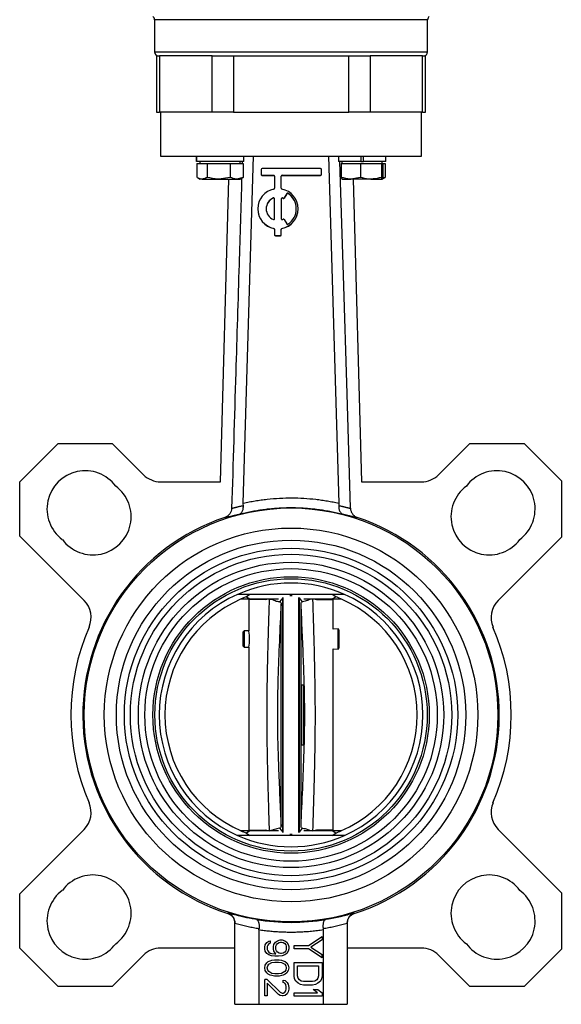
# Model space of a CAD drawing. Header units: millimetres. Extents: x 412 to 1169, y 39 to 918.
# Tile 25 of 32: x 1028 to 1163, y 280 to 525. Entities that reach past the tile are written whole.
import ezdxf

# ---------------------------------------------------------------- set-up
doc = ezdxf.new("R2010")
doc.units = ezdxf.units.MM

msp = doc.modelspace()

# ---------------------------------------------------------------- linework, layer by layer
at = {"color": 7, "linetype": 'Continuous', "lineweight": 25}
for p, q in [((1062.03, 525.39), (1062.03, 517.39)), ((1130.03, 517.39), (1130.03, 525.39)), ((1062.53, 516.39), (1062.53, 502.39)), ((1062.53, 516.39), (1063.28, 516.39)), ((1063.28, 516.39), (1063.28, 502.39)), ((1076.36, 516.39), (1063.28, 516.39)), ((1076.36, 502.39), (1076.36, 516.39)), ((1076.36, 516.39), (1081.68, 516.39)), ((1081.68, 516.39), (1081.68, 502.39)), ((1081.68, 516.39), (1110.38, 516.39)), ((1110.38, 502.39), (1110.38, 516.39)), ((1110.38, 516.39), (1115.7, 516.39)), ((1115.7, 516.39), (1115.7, 502.39)), ((1128.78, 516.39), (1115.7, 516.39)), ((1128.78, 502.39), (1128.78, 516.39)), ((1128.78, 516.39), (1129.53, 516.39)), ((1129.53, 502.39), (1129.53, 516.39)), ((1062.53, 502.39), (1063.28, 502.39)), ((1076.36, 502.39), (1063.28, 502.39)), ((1063.53, 502.39), (1063.53, 491.39)), ((1081.68, 502.39), (1076.36, 502.39)), ((1081.68, 502.39), (1110.38, 502.39)), ((1115.7, 502.39), (1110.38, 502.39)), ((1128.78, 502.39), (1115.7, 502.39)), ((1128.53, 491.39), (1128.53, 502.39)), ((1128.78, 502.39), (1129.53, 502.39)), ((1063.53, 491.39), (1128.53, 491.39)), ((1072.45, 491.39), (1072.45, 490.09)), ((1072.46, 490.09), (1072.45, 490.09)), ((1072.46, 490.09), (1072.46, 491.39)), ((1084.25, 490.09), (1072.46, 490.09)), ((1073.35, 490.09), (1073.35, 489.59)), ((1083.35, 489.59), (1083.35, 490.09)), ((1083.86, 490.09), (1083.85, 489.59)), ((1084.14, 405.08), (1086.7, 491.39)), ((1084.25, 490.09), (1084.25, 491.39)), ((1105.35, 491.39), (1107.92, 405.08)), ((1107.81, 491.39), (1107.81, 490.09)), ((1113.38, 490.09), (1107.81, 490.09)), ((1108.71, 490.09), (1108.71, 489.59)), ((1113.38, 491.39), (1113.38, 490.09)), ((1113.38, 490.09), (1114.03, 490.09)), ((1114.03, 490.09), (1114.03, 491.39)), ((1119.61, 490.09), (1114.03, 490.09)), ((1118.71, 489.59), (1118.71, 490.09)), ((1119.61, 490.09), (1119.61, 491.39)), ((1072.59, 489.59), (1072.59, 486.16)), ((1072.59, 489.59), (1073.87, 489.59)), ((1073.87, 489.59), (1075.15, 489.59)), ((1075.15, 489.59), (1075.15, 486.16)), ((1075.15, 489.59), (1078.03, 489.59)), ((1078.03, 489.59), (1080.91, 489.59)), ((1080.91, 489.59), (1080.91, 486.16)), ((1080.91, 489.59), (1082.51, 489.59)), ((1082.51, 489.59), (1084.11, 489.59)), ((1084.11, 489.59), (1084.11, 486.16)), ((1088.59, 488.12), (1088.59, 486.87)), ((1103.38, 488.33), (1088.8, 488.33)), ((1103.59, 486.87), (1103.59, 488.12)), ((1108.53, 489.59), (1108.53, 486.16)), ((1108.53, 489.59), (1110.93, 489.59)), ((1110.93, 489.59), (1113.34, 489.59)), ((1113.34, 489.59), (1113.34, 486.16)), ((1113.34, 489.59), (1115.92, 489.59)), ((1115.92, 489.59), (1118.51, 489.59)), ((1118.51, 489.59), (1118.51, 486.16)), ((1118.51, 489.59), (1118.7, 489.59)), ((1118.7, 489.59), (1118.88, 489.59)), ((1118.88, 489.59), (1118.88, 486.16)), ((1118.88, 489.59), (1119.47, 489.59)), ((1119.47, 489.59), (1119.47, 486.16)), ((1072.77, 486.05), (1073.35, 485.71)), ((1073.87, 485.71), (1073.35, 485.71)), ((1073.87, 485.71), (1078.03, 485.71)), ((1080.91, 486.16), (1078.03, 485.71)), ((1078.03, 485.71), (1082.51, 485.71)), ((1078.48, 410.4), (1080.57, 485.71)), ((1084.11, 486.16), (1082.51, 485.71)), ((1082.51, 485.71), (1083.35, 485.71)), ((1083.35, 485.71), (1083.93, 486.05)), ((1083.91, 486.04), (1084.11, 486.16)), ((1088.59, 486.87), (1088.59, 486.84)), ((1088.8, 486.66), (1091.71, 486.66)), ((1088.8, 486.66), (1088.8, 486.64)), ((1088.8, 486.64), (1091.71, 486.64)), ((1091.71, 486.66), (1091.71, 486.64)), ((1091.92, 486.46), (1091.92, 483.44)), ((1093.59, 483.44), (1093.59, 486.46)), ((1093.8, 486.66), (1103.38, 486.66)), ((1093.8, 486.66), (1093.8, 486.64)), ((1093.8, 486.64), (1103.38, 486.64)), ((1103.38, 486.66), (1103.38, 486.64)), ((1103.59, 486.87), (1103.59, 486.84)), ((1108.53, 486.16), (1108.72, 485.71)), ((1108.72, 485.71), (1110.93, 485.71)), ((1113.34, 486.16), (1110.93, 485.71)), ((1115.92, 485.71), (1110.93, 485.71)), ((1111.49, 485.71), (1113.58, 410.4)), ((1115.92, 485.71), (1118.7, 485.71)), ((1118.88, 486.16), (1118.7, 485.71)), ((1118.71, 485.71), (1119.28, 486.05)), ((1119.47, 486.16), (1118.8, 485.97)), ((1119.27, 486.07), (1119.47, 486.16)), ((1091.63, 481.03), (1091.63, 481)), ((1091.92, 475.84), (1091.92, 480.83)), ((1093.59, 480.83), (1093.59, 475.84)), ((1093.88, 481.03), (1093.88, 481)), ((1094.04, 480.95), (1094.04, 480.92)), ((1094.94, 482.12), (1094.31, 481.03)), ((1094.94, 482.09), (1094.31, 481)), ((1094.31, 481.03), (1094.31, 481)), ((1094.94, 482.12), (1094.94, 482.09)), ((1095.23, 482.19), (1095.23, 482.16)), ((1087.76, 478.34), (1087.76, 478.31)), ((1097.76, 478.31), (1097.76, 478.34)), ((1094.31, 475.64), (1094.94, 474.55)), ((1091.76, 473.44), (1091.76, 473.41)), ((1091.92, 473.23), (1091.92, 471.88)), ((1093.59, 471.88), (1093.59, 473.23)), ((1093.76, 473.44), (1093.76, 473.41)), ((1091.92, 471.88), (1091.92, 471.85)), ((1092.13, 471.67), (1093.38, 471.67)), ((1092.13, 471.67), (1092.13, 471.64)), ((1092.13, 471.64), (1093.38, 471.64)), ((1093.38, 471.67), (1093.38, 471.64)), ((1093.59, 471.88), (1093.59, 471.85)), ((1028.47, 410.4), (1038.01, 419.95)), ((1038.01, 419.95), (1051.51, 419.95)), ((1051.51, 419.95), (1059.3, 412.16)), ((1132.75, 412.16), (1140.54, 419.95)), ((1140.54, 419.95), (1154.04, 419.95)), ((1154.04, 419.95), (1163.32, 410.67)), ((1028.47, 396.9), (1028.47, 410.4)), ((1063.54, 410.4), (1078.48, 410.4)), ((1113.58, 410.4), (1128.51, 410.4)), ((1163.32, 410.67), (1163.32, 396.63)), ((1044.49, 380.88), (1028.47, 396.9)), ((1163.32, 396.63), (1147.57, 380.88)), ((1109.35, 382.39), (1082.71, 382.39)), ((1085.77, 382.39), (1084.9, 381.79)), ((1107.15, 381.79), (1106.29, 382.39)), ((1083.55, 381.24), (1085.78, 381.24)), ((1084.9, 381.79), (1085.78, 381.24)), ((1085.54, 381.24), (1085.53, 381.09)), ((1085.53, 381.09), (1085.53, 373.31)), ((1085.78, 381.24), (1092.89, 381.24)), ((1090.66, 381.19), (1089.73, 381.09)), ((1093.96, 381.54), (1093.17, 380.57)), ((1093.55, 324.72), (1093.55, 380.05)), ((1093.92, 381.64), (1093.96, 381.54)), ((1094.07, 323.12), (1094.07, 381.65)), ((1097.99, 323.12), (1097.99, 381.65)), ((1098.1, 381.54), (1098.14, 381.64)), ((1098.89, 380.57), (1098.1, 381.54)), ((1098.51, 324.72), (1098.51, 380.05)), ((1099.17, 381.24), (1106.27, 381.24)), ((1102.33, 381.09), (1101.39, 381.19)), ((1106.27, 381.24), (1107.15, 381.79)), ((1106.27, 381.24), (1108.51, 381.24)), ((1106.53, 381.09), (1106.52, 381.24)), ((1106.53, 373.75), (1106.53, 381.09)), ((1084.33, 373.28), (1084.03, 372.97)), ((1084.03, 372.97), (1084.03, 369.57)), ((1085.53, 373.31), (1084.33, 373.28)), ((1084.33, 373.28), (1084.33, 371.27)), ((1107.73, 373.78), (1106.53, 373.75)), ((1108.03, 373.48), (1107.73, 373.78)), ((1107.73, 371.27), (1107.73, 373.78)), ((1108.03, 371.27), (1108.03, 373.48)), ((1084.33, 371.27), (1084.33, 369.27)), ((1107.73, 368.77), (1107.73, 371.27)), ((1108.03, 369.07), (1108.03, 371.27)), ((1084.03, 369.57), (1084.33, 369.27)), ((1084.33, 369.27), (1085.53, 369.24)), ((1085.53, 369.24), (1085.53, 323.69)), ((1106.53, 368.8), (1107.73, 368.77)), ((1106.53, 323.69), (1106.53, 368.8)), ((1107.73, 368.77), (1108.03, 369.07)), ((1098.61, 359.89), (1099.01, 359.89)), ((1098.61, 344.89), (1098.61, 359.89)), ((1099.01, 359.89), (1099.01, 344.89)), ((1099.01, 344.89), (1098.61, 344.89)), ((1028.47, 307.87), (1044.49, 323.89)), ((1085.78, 323.54), (1083.55, 323.54)), ((1085.78, 323.54), (1084.9, 322.99)), ((1085.53, 323.69), (1085.54, 323.54)), ((1092.89, 323.54), (1085.78, 323.54)), ((1089.73, 323.69), (1090.66, 323.58)), ((1093.17, 324.2), (1093.96, 323.23)), ((1098.1, 323.23), (1098.89, 324.2)), ((1106.27, 323.54), (1099.17, 323.54)), ((1101.39, 323.58), (1102.33, 323.69)), ((1107.15, 322.99), (1106.27, 323.54)), ((1108.51, 323.54), (1106.27, 323.54)), ((1106.52, 323.54), (1106.53, 323.69)), ((1147.57, 323.89), (1163.32, 308.14)), ((1109.34, 322.39), (1082.71, 322.39)), ((1084.9, 322.99), (1085.77, 322.39)), ((1093.96, 323.23), (1093.92, 323.12)), ((1098.14, 323.13), (1098.1, 323.23)), ((1106.29, 322.39), (1107.15, 322.99)), ((1028.47, 294.37), (1028.47, 307.87)), ((1163.32, 308.14), (1163.32, 294.1)), ((1080.29, 303), (1080.29, 303.1)), ((1111.77, 303.1), (1111.77, 303)), ((1082.03, 280.39), (1082.03, 300.51)), ((1110.03, 300.51), (1110.03, 280.39)), ((1088.03, 298.88), (1088.03, 280.39)), ((1100.34, 294.99), (1103.77, 297.23)), ((1103.77, 297.23), (1103.77, 296.39)), ((1104.03, 298.88), (1104.03, 280.39)), ((1038.01, 284.82), (1028.47, 294.37)), ((1082.03, 294.37), (1063.54, 294.37)), ((1089.47, 294.62), (1089.6, 295.18)), ((1089.47, 294.17), (1089.47, 294.62)), ((1089.6, 293.6), (1089.47, 294.17)), ((1089.6, 295.18), (1089.98, 295.74)), ((1089.98, 295.74), (1090.49, 296.08)), ((1090.23, 295.07), (1090.11, 294.73)), ((1090.11, 294.73), (1090.11, 294.05)), ((1090.11, 294.05), (1090.23, 293.72)), ((1090.49, 295.4), (1090.23, 295.07)), ((1090.49, 296.08), (1090.87, 296.19)), ((1090.87, 295.63), (1090.49, 295.4)), ((1090.87, 296.19), (1090.87, 295.63)), ((1091.64, 294.73), (1091.77, 295.29)), ((1091.64, 294.17), (1091.64, 294.73)), ((1091.77, 293.6), (1091.64, 294.17)), ((1091.77, 295.29), (1092.15, 295.85)), ((1092.15, 295.85), (1092.66, 296.19)), ((1092.28, 294.84), (1092.4, 295.18)), ((1092.28, 294.05), (1092.28, 294.84)), ((1092.4, 293.72), (1092.28, 294.05)), ((1092.4, 295.18), (1092.66, 295.52)), ((1092.66, 296.19), (1093.3, 296.42)), ((1092.66, 295.52), (1093.04, 295.74)), ((1093.04, 295.74), (1093.43, 295.85)), ((1093.3, 296.42), (1093.81, 296.42)), ((1093.43, 295.85), (1093.68, 295.85)), ((1093.68, 295.85), (1094.06, 295.74)), ((1093.81, 296.42), (1094.45, 296.19)), ((1094.06, 295.74), (1094.45, 295.52)), ((1094.45, 296.19), (1094.96, 295.85)), ((1094.45, 295.52), (1094.7, 295.18)), ((1094.7, 295.18), (1094.83, 294.84)), ((1094.83, 294.05), (1094.7, 293.72)), ((1094.83, 294.84), (1094.83, 294.05)), ((1094.96, 295.85), (1095.34, 295.29)), ((1095.34, 295.29), (1095.47, 294.73)), ((1095.47, 294.17), (1095.34, 293.6)), ((1095.47, 294.73), (1095.47, 294.17)), ((1096.77, 294.15), (1096.77, 294.99)), ((1096.77, 294.99), (1100.34, 294.99)), ((1100.34, 294.15), (1096.77, 294.15)), ((1103.77, 291.91), (1100.34, 294.15)), ((1103.77, 296.39), (1100.94, 294.57)), ((1100.94, 294.57), (1103.77, 292.75)), ((1128.51, 294.37), (1110.03, 294.37)), ((1163.32, 294.1), (1154.04, 284.82)), ((1059.3, 292.61), (1051.51, 284.82)), ((1089.98, 293.04), (1089.6, 293.6)), ((1090.49, 292.7), (1089.98, 293.04)), ((1090.23, 293.72), (1090.49, 293.38)), ((1090.49, 293.38), (1090.87, 293.15)), ((1091.13, 292.48), (1090.49, 292.7)), ((1090.87, 293.15), (1091.26, 293.04)), ((1092.02, 292.37), (1091.13, 292.48)), ((1091.26, 293.04), (1092.02, 292.93)), ((1092.28, 292.93), (1091.77, 293.6)), ((1092.02, 292.93), (1092.28, 292.93)), ((1092.91, 292.37), (1092.02, 292.37)), ((1092.66, 293.38), (1092.4, 293.72)), ((1093.04, 293.15), (1092.66, 293.38)), ((1093.81, 292.48), (1092.91, 292.37)), ((1093.43, 293.04), (1093.04, 293.15)), ((1093.68, 293.04), (1093.43, 293.04)), ((1094.06, 293.15), (1093.68, 293.04)), ((1094.45, 292.7), (1093.81, 292.48)), ((1094.45, 293.38), (1094.06, 293.15)), ((1094.7, 293.72), (1094.45, 293.38)), ((1094.96, 293.04), (1094.45, 292.7)), ((1095.34, 293.6), (1094.96, 293.04)), ((1103.77, 291.91), (1103.77, 292.75)), ((1140.54, 284.82), (1132.75, 292.61)), ((1089.47, 289.44), (1089.6, 290.12)), ((1089.6, 288.77), (1089.47, 289.44)), ((1089.6, 290.12), (1089.98, 290.68)), ((1089.98, 290.68), (1090.36, 291.02)), ((1090.11, 289.44), (1090.23, 290)), ((1090.23, 288.88), (1090.11, 289.44)), ((1090.23, 290), (1090.49, 290.34)), ((1090.36, 291.02), (1090.87, 291.24)), ((1090.49, 290.34), (1091.26, 290.79)), ((1090.87, 291.24), (1091.26, 291.35)), ((1091.26, 291.35), (1091.89, 291.47)), ((1091.26, 290.79), (1092.02, 290.9)), ((1091.89, 291.47), (1093.04, 291.47)), ((1092.02, 290.9), (1092.91, 290.9)), ((1092.91, 290.9), (1093.68, 290.79)), ((1093.04, 291.47), (1093.68, 291.35)), ((1093.68, 291.35), (1094.06, 291.24)), ((1093.68, 290.79), (1094.45, 290.34)), ((1094.06, 291.24), (1094.57, 291.02)), ((1094.45, 290.34), (1094.7, 290)), ((1094.57, 291.02), (1094.96, 290.68)), ((1094.7, 290), (1094.83, 289.44)), ((1094.83, 289.44), (1094.7, 288.88)), ((1094.96, 290.68), (1095.34, 290.12)), ((1095.34, 290.12), (1095.47, 289.44)), ((1095.47, 289.44), (1095.34, 288.77)), ((1096.77, 287.43), (1096.77, 290.79)), ((1096.77, 290.79), (1103.77, 290.79)), ((1097.66, 287.43), (1097.66, 289.95)), ((1097.66, 289.95), (1102.87, 289.95)), ((1102.87, 289.95), (1102.87, 287.43)), ((1103.77, 290.79), (1103.77, 287.43)), ((1089.98, 288.2), (1089.6, 288.77)), ((1090.36, 287.87), (1089.98, 288.2)), ((1090.49, 288.54), (1090.23, 288.88)), ((1090.87, 287.64), (1090.36, 287.87)), ((1091.26, 288.09), (1090.49, 288.54)), ((1091.26, 287.53), (1090.87, 287.64)), ((1092.02, 287.98), (1091.26, 288.09)), ((1091.89, 287.42), (1091.26, 287.53)), ((1093.04, 287.42), (1091.89, 287.42)), ((1092.91, 287.98), (1092.02, 287.98)), ((1093.68, 288.09), (1092.91, 287.98)), ((1093.68, 287.53), (1093.04, 287.42)), ((1094.45, 288.54), (1093.68, 288.09)), ((1094.06, 287.64), (1093.68, 287.53)), ((1094.57, 287.87), (1094.06, 287.64)), ((1094.7, 288.88), (1094.45, 288.54)), ((1094.96, 288.2), (1094.57, 287.87)), ((1095.34, 288.77), (1094.96, 288.2)), ((1096.92, 286.73), (1096.77, 287.43)), ((1097.21, 286.17), (1096.92, 286.73)), ((1097.81, 286.87), (1097.66, 287.43)), ((1098.11, 286.45), (1097.81, 286.87)), ((1102.73, 286.87), (1102.43, 286.45)), ((1102.87, 287.43), (1102.73, 286.87)), ((1103.62, 286.73), (1103.32, 286.17)), ((1103.77, 287.43), (1103.62, 286.73)), ((1051.51, 284.82), (1038.01, 284.82)), ((1089.47, 282.47), (1089.47, 286.52)), ((1090.11, 286.52), (1089.47, 286.52)), ((1090.11, 286.52), (1093.3, 283.37)), ((1092.91, 282.8), (1090.11, 285.62)), ((1090.11, 285.62), (1090.11, 282.47)), ((1094.06, 285.84), (1094.06, 286.4)), ((1094.06, 286.4), (1094.57, 286.29)), ((1094.45, 285.62), (1094.06, 285.84)), ((1094.7, 285.28), (1094.45, 285.62)), ((1094.57, 286.29), (1095.09, 285.84)), ((1094.83, 284.72), (1094.7, 285.28)), ((1094.7, 283.7), (1094.83, 284.27)), ((1094.83, 284.27), (1094.83, 284.72)), ((1095.09, 285.84), (1095.34, 285.39)), ((1095.34, 285.39), (1095.47, 284.6)), ((1095.47, 284.6), (1095.47, 284.15)), ((1097.81, 285.61), (1097.21, 286.17)), ((1098.41, 285.33), (1097.81, 285.61)), ((1098.56, 286.17), (1098.11, 286.45)), ((1099.15, 285.19), (1098.41, 285.33)), ((1099.15, 286.03), (1098.56, 286.17)), ((1101.39, 286.03), (1099.15, 286.03)), ((1101.39, 285.19), (1099.15, 285.19)), ((1101.98, 286.17), (1101.39, 286.03)), ((1102.13, 285.33), (1101.39, 285.19)), ((1102.43, 286.45), (1101.98, 286.17)), ((1102.73, 285.61), (1102.13, 285.33)), ((1103.32, 286.17), (1102.73, 285.61)), ((1154.04, 284.82), (1140.54, 284.82)), ((1090.11, 282.47), (1089.47, 282.47)), ((1093.3, 282.58), (1092.91, 282.8)), ((1093.3, 283.37), (1093.81, 283.14)), ((1093.81, 282.47), (1093.3, 282.58)), ((1093.81, 283.14), (1094.06, 283.14)), ((1094.06, 282.47), (1093.81, 282.47)), ((1094.06, 283.14), (1094.45, 283.37)), ((1094.57, 282.58), (1094.06, 282.47)), ((1094.45, 283.37), (1094.7, 283.7)), ((1095.09, 283.03), (1094.57, 282.58)), ((1095.34, 283.48), (1095.09, 283.03)), ((1095.47, 284.15), (1095.34, 283.48)), ((1096.77, 283.23), (1102.58, 283.23)), ((1096.77, 282.39), (1096.77, 283.23)), ((1103.77, 282.39), (1096.77, 282.39)), ((1102.58, 283.23), (1101.53, 284.07)), ((1101.53, 284.07), (1102.73, 284.07)), ((1102.73, 284.07), (1103.77, 283.23)), ((1103.77, 283.23), (1103.77, 282.39)), ((1082.03, 280.39), (1088.03, 280.39)), ((1088.03, 280.39), (1104.03, 280.39)), ((1104.03, 280.39), (1110.03, 280.39))]:
    msp.add_line(p, q, dxfattribs=at)
at = {"color": 8, "linetype": 'Continuous', "lineweight": 25}
for p, q in [((1130.03, 525.39), (1062.03, 525.39)), ((1062.03, 517.39), (1130.03, 517.39)), ((1089.73, 381.09), (1085.53, 381.09)), ((1089.73, 381.09), (1090.35, 381.24)), ((1101.7, 381.24), (1102.33, 381.09)), ((1102.33, 381.09), (1106.53, 381.09)), ((1085.53, 323.69), (1089.73, 323.69)), ((1090.36, 323.54), (1089.73, 323.69)), ((1102.33, 323.69), (1101.71, 323.54)), ((1106.53, 323.69), (1102.33, 323.69))]:
    msp.add_line(p, q, dxfattribs=at)
at = {"color": 7, "linetype": 'Continuous', "lineweight": 25, "flags": 128}
msp.add_lwpolyline([(1110.82, 403.82), (1109.96, 432.27), (1109.06, 461.83), (1108.19, 490.09)], dxfattribs=at)
at = {"color": 7, "linetype": 'Continuous', "lineweight": 25}
for radius in [51.5, 46.5, 43.5, 41.5, 40, 38, 36.4, 34.4, 33.9]:
    msp.add_circle((1096.03, 352.39), radius, dxfattribs=at)
for centre, radius, start, end in [((1061.03, 525.39), 1, 0, 53.1301), ((1131.03, 525.39), 1, 126.8699, 180), ((1063.03, 517.39), 1, 180, 270), ((1129.03, 517.39), 1, 270, 0), ((1088.8, 488.12), 0.208, 89.9874, 179.9874), ((1103.38, 488.12), 0.208, 0.0126, 90.0126), ((1088.8, 486.87), 0.208, 180.0126, 270.0126), ((1088.8, 486.84), 0.208, 180.0126, 270.0126), ((1091.71, 486.46), 0.208, 0.0126, 90.0126), ((1091.71, 486.43), 0.208, 0.0126, 90.0126), ((1093.8, 486.46), 0.208, 89.9874, 179.9874), ((1093.8, 486.43), 0.208, 89.9874, 179.9874), ((1103.38, 486.87), 0.208, 269.9874, 359.9874), ((1103.38, 486.84), 0.208, 269.9874, 359.9874), ((1092.75, 478.34), 5, 101.5168, 258.4832), ((1091.71, 483.44), 0.208, 281.5215, 359.9907), ((1093.8, 483.44), 0.208, 180.0093, 258.4785), ((1092.76, 478.34), 5, 281.5168, 78.4832), ((1092.75, 478.34), 2.91, 112.5992, 247.4008), ((1092.75, 478.31), 2.92, 112.603, 179.9936), ((1091.71, 480.83), 0.208, 0.0191, 112.6241), ((1091.71, 480.8), 0.208, 0.0191, 112.6241), ((1093.8, 480.83), 0.208, 67.3759, 179.9809), ((1093.8, 480.8), 0.208, 67.3759, 179.9809), ((1092.76, 478.33), 2.92, 63.8326, 67.3891), ((1092.76, 478.3), 2.92, 63.8326, 67.3891), ((1094.13, 481.14), 0.208, 243.8292, 329.9793), ((1094.13, 481.11), 0.208, 243.8292, 329.9793), ((1095.12, 482.01), 0.208, 57.2802, 149.9788), ((1095.12, 481.98), 0.208, 57.2802, 149.9788), ((1092.76, 478.34), 4.58, 302.7099, 57.2901), ((1092.76, 478.31), 4.58, 0.0042, 57.2876), ((1092.75, 478.31), 5, 180.0086, 258.4792), ((1092.76, 478.31), 5, 281.5208, 359.9914), ((1091.71, 475.84), 0.208, 247.3759, 359.9809), ((1093.8, 475.84), 0.208, 180.0191, 292.6241), ((1092.76, 478.34), 2.92, 292.6109, 296.1674), ((1094.13, 475.53), 0.208, 30.0207, 116.1708), ((1091.71, 473.23), 0.208, 0.0093, 78.4785), ((1091.71, 473.2), 0.208, 0.0093, 78.4785), ((1093.8, 473.23), 0.208, 101.5215, 179.9907), ((1093.8, 473.2), 0.208, 101.5215, 179.9907), ((1095.12, 474.66), 0.208, 210.0212, 302.7198), ((1092.13, 471.88), 0.208, 180.0126, 270.0126), ((1092.13, 471.85), 0.208, 180.0126, 270.0126), ((1093.38, 471.88), 0.208, 269.9874, 359.9874), ((1093.38, 471.85), 0.208, 269.9874, 359.9874), ((1044.76, 403.65), 9.5, 36.678, 233.322), ((1063.54, 416.4), 6, 225, 270), ((1128.51, 416.4), 6, 270, 315), ((1147.29, 403.65), 9.5, 306.678, 143.322), ((1046.71, 401.71), 9.5, 216.678, 53.322), ((1145.35, 401.71), 9.5, 126.678, 323.322), ((1096.03, 352.39), 51.84, 108.5595, 252.3219), ((1096.03, 352.39), 51.84, 287.6781, 71.4404), ((1096.03, 352.39), 32.82, 66.0629, 113.9331), ((1096.03, 352.39), 32.82, 113.9331, 246.0629), ((1096.03, 352.39), 32.82, 293.9331, 66.0629), ((1040.25, 376.63), 6, 336.5043, 45), ((1096.03, 352.39), 31.4, 113.2502, 246.7498), ((1096.03, 352.39), 31.43, 110.7295, 113.3971), ((1096.03, 352.39), 31.43, 66.6029, 69.2705), ((1096.03, 352.39), 31.4, 293.2502, 66.7498), ((1151.81, 376.63), 6, 135, 203.4957), ((1096.03, 352.39), 54.82, 156.5043, 203.4957), ((1075.13, 371.27), 10.59, 349.1126, 10.7396), ((1096.03, 352.39), 54.82, 336.5043, 23.4957), ((1040.25, 328.14), 6, 315, 23.4957), ((1151.81, 328.14), 6, 156.5043, 225), ((1096.03, 352.39), 31.43, 246.6029, 249.2705), ((1096.03, 352.39), 31.43, 290.7295, 293.3971), ((1096.03, 352.39), 32.82, 246.0629, 293.9331), ((1046.71, 303.07), 9.5, 306.678, 143.322), ((1145.35, 303.07), 9.5, 36.678, 233.322), ((1044.76, 301.12), 9.5, 126.678, 323.322), ((1147.29, 301.12), 9.5, 216.678, 53.322), ((1096.03, 352.39), 51.61, 260.3866, 279.6134), ((1063.54, 288.37), 6, 90, 135), ((1128.51, 288.37), 6, 45, 90)]:
    msp.add_arc(centre, radius, start, end, dxfattribs=at)
for points, knots in [([(1073.87, 485.71), (1073.77, 485.72), (1073.4, 485.73), (1073.05, 485.93), (1072.79, 486.07)], [0, 0, 0, 0, 0.275067, 1, 1, 1, 1]), ([(1075.15, 486.16), (1075.06, 486.1), (1074.64, 485.84), (1074.21, 485.77), (1073.87, 485.71)], [0, 0, 0, 0, 0.211001, 1, 1, 1, 1]), ([(1078.03, 485.71), (1077.96, 485.71), (1076.99, 485.72), (1076.04, 485.95), (1075.15, 486.16)], [0, 0, 0, 0, 0.0702006, 1, 1, 1, 1]), ([(1082.51, 485.71), (1082.47, 485.71), (1081.93, 485.72), (1081.4, 485.95), (1080.91, 486.16)], [0, 0, 0, 0, 0.070201, 1, 1, 1, 1]), ([(1083.73, 485.93), (1083.52, 478.79), (1083.02, 462.68), (1082.19, 435.31), (1081.58, 415.08), (1081.24, 403.82)], [0, 0, 0, 0, 0.261072, 0.588555, 1, 1, 1, 1]), ([(1110.93, 485.71), (1110.88, 485.71), (1110.07, 485.72), (1109.27, 485.95), (1108.53, 486.16)], [0, 0, 0, 0, 0.070201, 1, 1, 1, 1]), ([(1115.92, 485.71), (1115.72, 485.72), (1114.84, 485.74), (1113.99, 485.97), (1113.34, 486.16)], [0, 0, 0, 0, 0.231849, 1, 1, 1, 1]), ([(1118.51, 486.16), (1118.33, 486.1), (1117.49, 485.84), (1116.61, 485.77), (1115.92, 485.71)], [0, 0, 0, 0, 0.211001, 1, 1, 1, 1]), ([(1118.7, 485.71), (1118.69, 485.71), (1118.63, 485.72), (1118.57, 485.95), (1118.51, 486.16)], [0, 0, 0, 0, 0.070201, 1, 1, 1, 1]), ([(1081.24, 403.82), (1081.26, 403.82), (1081.29, 403.83), (1081.35, 403.84), (1081.43, 403.85), (1081.51, 403.87), (1081.6, 403.89), (1081.7, 403.91), (1081.81, 403.94), (1081.94, 403.97), (1082.07, 404), (1082.21, 404.04), (1082.4, 404.08), (1082.64, 404.14), (1082.95, 404.22), (1083.3, 404.31), (1083.7, 404.4), (1083.99, 404.48), (1084.15, 404.51)], [0, 0, 0, 0, 0.047648, 0.095707, 0.144179, 0.193062, 0.242359, 0.292069, 0.342192, 0.392729, 0.443681, 0.495046, 0.546826, 0.629614, 0.716327, 0.806964, 0.901522, 1, 1, 1, 1]), ([(1083.13, 402.34), (1083.15, 402.34), (1083.21, 402.36), (1083.3, 402.4), (1083.42, 402.47), (1083.58, 402.59), (1083.74, 402.78), (1083.9, 403.04), (1084.02, 403.33), (1084.1, 403.63), (1084.13, 403.89), (1084.15, 404.09), (1084.16, 404.3), (1084.15, 404.44), (1084.15, 404.51)], [0, 0, 0, 0, 0.039671, 0.093926, 0.163406, 0.248797, 0.389867, 0.498816, 0.630345, 0.748283, 0.814113, 0.878052, 0.940027, 1, 1, 1, 1]), ([(1084.14, 405.08), (1084.38, 405.13), (1084.87, 405.24), (1085.61, 405.39), (1086.35, 405.53), (1087.09, 405.66), (1087.83, 405.78), (1088.57, 405.89), (1089.32, 405.98), (1090.85, 406.16), (1093.16, 406.36), (1096.22, 406.43), (1099.23, 406.33), (1101.69, 406.12), (1103.63, 405.87), (1105.07, 405.65), (1106.5, 405.39), (1107.44, 405.18), (1107.92, 405.08)], [0, 0, 0, 0, 0.0314343, 0.0628247, 0.0941774, 0.1254984, 0.1567939, 0.18807, 0.2193328, 0.2505886, 0.3809541, 0.5097121, 0.6336012, 0.7573574, 0.8180572, 0.8787016, 0.9393345, 1, 1, 1, 1]), ([(1107.91, 404.51), (1107.91, 404.47), (1107.9, 404.37), (1107.9, 404.23), (1107.9, 404.1), (1107.91, 403.96), (1107.93, 403.82), (1107.96, 403.61), (1108.04, 403.33), (1108.16, 403.04), (1108.32, 402.78), (1108.49, 402.58), (1108.67, 402.45), (1108.81, 402.37), (1108.9, 402.35), (1108.93, 402.34)], [0, 0, 0, 0, 0.03976, 0.080416, 0.121961, 0.164382, 0.20766, 0.251767, 0.369687, 0.501231, 0.61015, 0.751246, 0.861477, 0.943872, 1, 1, 1, 1]), ([(1107.91, 404.51), (1107.99, 404.49), (1108.14, 404.46), (1108.36, 404.4), (1108.57, 404.35), (1108.77, 404.3), (1108.95, 404.26), (1109.12, 404.22), (1109.28, 404.18), (1109.43, 404.14), (1109.57, 404.1), (1109.76, 404.06), (1109.98, 404), (1110.21, 403.95), (1110.41, 403.9), (1110.58, 403.86), (1110.72, 403.84), (1110.78, 403.83), (1110.82, 403.82)], [0, 0, 0, 0, 0.050319, 0.099631, 0.147933, 0.195228, 0.241514, 0.286791, 0.331058, 0.374317, 0.416565, 0.457804, 0.551467, 0.643809, 0.734831, 0.824535, 0.912924, 1, 1, 1, 1]), ([(1081.24, 403.82), (1081.23, 403.57), (1081.18, 403.32), (1081.02, 402.84), (1080.9, 402.61), (1080.67, 402.31), (1080.58, 402.21), (1080.4, 402.03), (1080.31, 401.95), (1080, 401.73), (1079.77, 401.61), (1079.53, 401.53)], [0, 0, 0, 0, 0.25, 0.25, 0.5, 0.5, 0.625, 0.625, 0.75, 0.75, 1, 1, 1, 1]), ([(1079.53, 401.53), (1079.55, 401.53), (1079.58, 401.53), (1079.64, 401.54), (1079.71, 401.55), (1079.79, 401.57), (1079.87, 401.58), (1079.97, 401.6), (1080.07, 401.63), (1080.19, 401.65), (1080.31, 401.68), (1080.44, 401.71), (1080.67, 401.77), (1081.05, 401.86), (1081.52, 401.97), (1081.96, 402.07), (1082.32, 402.16), (1082.71, 402.24), (1082.99, 402.31), (1083.13, 402.34)], [0, 0, 0, 0, 0.0419984, 0.083952, 0.1258704, 0.1677632, 0.2096399, 0.2515102, 0.2933835, 0.3352695, 0.3771777, 0.4191175, 0.4610985, 0.5892142, 0.7182693, 0.7887751, 0.8592034, 0.9295973, 1, 1, 1, 1]), ([(1083.13, 402.34), (1083.37, 402.4), (1083.85, 402.52), (1084.57, 402.69), (1085.3, 402.85), (1086.03, 403), (1086.76, 403.14), (1087.5, 403.27), (1088.23, 403.39), (1088.97, 403.49), (1089.71, 403.59), (1090.45, 403.68), (1091.19, 403.75), (1091.93, 403.82), (1092.68, 403.87), (1093.42, 403.91), (1094.17, 403.94), (1094.91, 403.97), (1095.66, 403.98), (1096.4, 403.98), (1097.15, 403.97), (1097.89, 403.94), (1098.64, 403.91), (1099.38, 403.87), (1100.12, 403.82), (1100.86, 403.75), (1101.61, 403.68), (1102.35, 403.59), (1103.08, 403.49), (1103.82, 403.39), (1104.56, 403.27), (1105.29, 403.14), (1106.02, 403), (1106.75, 402.85), (1107.48, 402.69), (1108.21, 402.52), (1108.69, 402.4), (1108.93, 402.34)], [0, 0, 0, 0, 0.0285723, 0.0571445, 0.0857166, 0.1142886, 0.1428606, 0.1714325, 0.2000043, 0.2285761, 0.2571478, 0.2857195, 0.3142911, 0.3428627, 0.3714342, 0.4000057, 0.4285771, 0.4571485, 0.4857198, 0.5142911, 0.5428624, 0.5714336, 0.6000048, 0.628576, 0.6571472, 0.6857183, 0.7142894, 0.7428605, 0.7714316, 0.8000026, 0.8285737, 0.8571448, 0.8857158, 0.9142869, 0.9428579, 0.9714289, 1, 1, 1, 1]), ([(1108.93, 402.34), (1109.01, 402.32), (1109.18, 402.28), (1109.42, 402.23), (1109.65, 402.17), (1109.88, 402.12), (1110.09, 402.07), (1110.3, 402.02), (1110.5, 401.98), (1110.69, 401.93), (1110.87, 401.89), (1111.04, 401.85), (1111.25, 401.8), (1111.49, 401.74), (1111.73, 401.68), (1111.95, 401.63), (1112.14, 401.59), (1112.3, 401.56), (1112.43, 401.54), (1112.5, 401.53), (1112.53, 401.53)], [0, 0, 0, 0, 0.0423008, 0.0845403, 0.1267275, 0.1688719, 0.2109826, 0.2530689, 0.2951402, 0.3372059, 0.3792753, 0.4213577, 0.4634626, 0.540392, 0.617131, 0.6937372, 0.7702688, 0.8467841, 0.9233417, 1, 1, 1, 1]), ([(1110.82, 403.82), (1110.83, 403.57), (1110.87, 403.32), (1111.04, 402.84), (1111.16, 402.61), (1111.39, 402.31), (1111.47, 402.21), (1111.65, 402.03), (1111.75, 401.95), (1112.05, 401.73), (1112.28, 401.61), (1112.53, 401.53)], [0, 0, 0, 0, 0.25, 0.25, 0.5, 0.5, 0.625, 0.625, 0.75, 0.75, 1, 1, 1, 1]), ([(1090.66, 323.58), (1090.66, 323.83), (1090.63, 324.53), (1090.59, 325.89), (1090.54, 327.5), (1090.5, 329.07), (1090.46, 330.41), (1090.42, 331.72), (1090.38, 333.07), (1090.33, 334.89), (1090.27, 337.07), (1090.21, 339.68), (1090.13, 343.65), (1090.06, 349), (1090.06, 354.93), (1090.11, 360.16), (1090.2, 364.7), (1090.29, 368.3), (1090.36, 370.95), (1090.4, 372.6), (1090.45, 374.24), (1090.5, 375.78), (1090.55, 377.42), (1090.6, 378.98), (1090.64, 380.28), (1090.66, 380.96), (1090.66, 381.19)], [0, 0, 0, 0, 0.012663, 0.036879, 0.070705, 0.096558, 0.118783, 0.140026, 0.165172, 0.189022, 0.234792, 0.278732, 0.325185, 0.441488, 0.556854, 0.634085, 0.713991, 0.79331, 0.821534, 0.851722, 0.879467, 0.906794, 0.932135, 0.965002, 0.987873, 1, 1, 1, 1]), ([(1090.66, 381.19), (1090.79, 381.18), (1091.44, 381.14), (1092.39, 380.65), (1092.92, 380.59), (1093.17, 380.57)], [0, 0, 0, 0, 0.112063, 0.576509, 1, 1, 1, 1]), ([(1093.55, 380.05), (1093.4, 376.95), (1093.11, 370.77), (1092.74, 361.56), (1092.57, 353.14), (1092.69, 345.5), (1092.93, 338.6), (1093.22, 331.67), (1093.44, 327.04), (1093.55, 324.72)], [0, 0, 0, 0, 0.1682233, 0.3349603, 0.499997, 0.6240758, 0.7489583, 0.8743654, 1, 1, 1, 1]), ([(1093.17, 380.57), (1093.3, 380.53), (1093.52, 380.47), (1093.54, 380.18), (1093.55, 380.05)], [0, 0, 0, 0, 0.575971, 1, 1, 1, 1]), ([(1095.73, 382.09), (1095.81, 382.09), (1096, 382.09), (1096.21, 382.09), (1096.32, 382.09), (1096.33, 382.09)], [0, 0, 0, 0, 0.4322578, 0.9503662, 1, 1, 1, 1]), ([(1098.51, 380.05), (1098.52, 380.2), (1098.55, 380.49), (1098.78, 380.54), (1098.89, 380.57)], [0, 0, 0, 0, 0.511078, 1, 1, 1, 1]), ([(1098.51, 324.72), (1098.65, 327.82), (1098.94, 334), (1099.31, 343.21), (1099.49, 351.63), (1099.37, 359.27), (1099.13, 366.18), (1098.83, 373.11), (1098.62, 377.73), (1098.51, 380.05)], [0, 0, 0, 0, 0.168223, 0.33496, 0.499997, 0.624076, 0.748958, 0.874365, 1, 1, 1, 1]), ([(1101.39, 381.19), (1101.2, 381.17), (1100.75, 381.12), (1100.12, 380.85), (1099.42, 380.63), (1099.08, 380.59), (1098.89, 380.57)], [0, 0, 0, 0, 0.174922, 0.395269, 0.66564, 1, 1, 1, 1]), ([(1101.39, 381.19), (1101.4, 380.89), (1101.43, 380.01), (1101.48, 378.46), (1101.53, 376.68), (1101.58, 375.05), (1101.62, 373.54), (1101.67, 372.04), (1101.72, 370.1), (1101.78, 367.87), (1101.84, 365.28), (1101.92, 361.33), (1102, 356), (1102, 350.06), (1101.95, 344.81), (1101.86, 340.24), (1101.77, 336.62), (1101.7, 333.95), (1101.65, 332.28), (1101.61, 330.62), (1101.56, 329.06), (1101.51, 327.4), (1101.46, 325.82), (1101.42, 324.5), (1101.4, 323.82), (1101.39, 323.58)], [0, 0, 0, 0, 0.015638, 0.045515, 0.081012, 0.108125, 0.130686, 0.159416, 0.186483, 0.231785, 0.275366, 0.321534, 0.437512, 0.552995, 0.630439, 0.710877, 0.790845, 0.819347, 0.849847, 0.877899, 0.905555, 0.931206, 0.964561, 0.987747, 1, 1, 1, 1]), ([(1093.17, 324.2), (1092.97, 324.19), (1092.49, 324.14), (1091.58, 323.69), (1090.86, 323.61), (1090.66, 323.58)], [0, 0, 0, 0, 0.350625, 0.826445, 1, 1, 1, 1]), ([(1093.55, 324.72), (1093.53, 324.56), (1093.5, 324.27), (1093.27, 324.22), (1093.17, 324.2)], [0, 0, 0, 0, 0.577437, 1, 1, 1, 1]), ([(1098.89, 324.2), (1098.78, 324.23), (1098.55, 324.28), (1098.52, 324.57), (1098.51, 324.72)], [0, 0, 0, 0, 0.488913, 1, 1, 1, 1]), ([(1098.89, 324.2), (1099.08, 324.18), (1099.42, 324.14), (1100.12, 323.92), (1100.75, 323.65), (1101.2, 323.6), (1101.39, 323.58)], [0, 0, 0, 0, 0.33435, 0.604728, 0.82509, 1, 1, 1, 1]), ([(1095.73, 322.69), (1095.84, 322.69), (1096.04, 322.69), (1096.24, 322.69), (1096.33, 322.69)], [0, 0, 0, 0, 0.565315, 1, 1, 1, 1]), ([(1087.41, 301.51), (1087.17, 301.54), (1086.69, 301.62), (1085.98, 301.74), (1085.29, 301.87), (1084.61, 302.01), (1083.95, 302.15), (1083.3, 302.3), (1082.67, 302.45), (1082.05, 302.61), (1081.45, 302.77), (1080.86, 302.93), (1080.48, 303.05), (1080.29, 303.1)], [0, 0, 0, 0, 0.100997, 0.199979, 0.296943, 0.391891, 0.484821, 0.575732, 0.664625, 0.751498, 0.836352, 0.919186, 1, 1, 1, 1]), ([(1082.03, 300.7), (1082.03, 300.75), (1082.03, 300.84), (1082.01, 300.97), (1082, 301.11), (1081.97, 301.24), (1081.94, 301.38), (1081.87, 301.59), (1081.75, 301.88), (1081.54, 302.21), (1081.28, 302.51), (1080.99, 302.76), (1080.69, 302.94), (1080.45, 303.05), (1080.33, 303.09), (1080.29, 303.1)], [0, 0, 0, 0, 0.040139, 0.081001, 0.122557, 0.164775, 0.207617, 0.25104, 0.370476, 0.500877, 0.612621, 0.750781, 0.873515, 0.955707, 1, 1, 1, 1]), ([(1080.29, 303), (1080.54, 302.92), (1080.77, 302.8), (1081.2, 302.49), (1081.39, 302.31), (1081.86, 301.67), (1082.03, 301.15), (1082.03, 300.62)], [0, 0, 0, 0, 0.25, 0.25, 0.5, 0.5, 1, 1, 1, 1]), ([(1087.41, 301.51), (1087.43, 301.5), (1087.46, 301.49), (1087.52, 301.47), (1087.59, 301.42), (1087.66, 301.36), (1087.76, 301.24), (1087.86, 301.07), (1087.97, 300.78), (1088.04, 300.45), (1088.07, 300.12), (1088.08, 299.83), (1088.08, 299.61), (1088.07, 299.38), (1088.05, 299.23), (1088.04, 299.15)], [0, 0, 0, 0, 0.0352349, 0.0765927, 0.1242965, 0.2087184, 0.2488184, 0.385153, 0.4986699, 0.6284031, 0.7484737, 0.8127405, 0.8762192, 0.9387018, 1, 1, 1, 1]), ([(1104.65, 301.51), (1104.63, 301.5), (1104.58, 301.49), (1104.53, 301.46), (1104.48, 301.43), (1104.43, 301.4), (1104.4, 301.36), (1104.36, 301.32), (1104.29, 301.24), (1104.2, 301.08), (1104.09, 300.79), (1104.02, 300.45), (1103.98, 300.12), (1103.97, 299.84), (1103.98, 299.61), (1103.99, 299.38), (1104, 299.23), (1104.01, 299.15)], [0, 0, 0, 0, 0.045581, 0.087817, 0.12671, 0.162259, 0.194465, 0.223327, 0.248845, 0.38057, 0.498691, 0.627096, 0.748486, 0.812327, 0.875473, 0.938002, 1, 1, 1, 1]), ([(1111.77, 303.1), (1111.53, 303.03), (1111.06, 302.89), (1110.34, 302.69), (1109.59, 302.5), (1108.82, 302.31), (1108.03, 302.13), (1107.22, 301.96), (1106.38, 301.8), (1105.52, 301.64), (1104.94, 301.55), (1104.65, 301.51)], [0, 0, 0, 0, 0.099044, 0.201107, 0.306188, 0.414285, 0.525399, 0.639529, 0.756673, 0.87683, 1, 1, 1, 1]), ([(1111.77, 303.1), (1111.72, 303.09), (1111.6, 303.05), (1111.37, 302.94), (1111.07, 302.76), (1110.77, 302.51), (1110.51, 302.21), (1110.31, 301.88), (1110.17, 301.55), (1110.08, 301.24), (1110.04, 300.97), (1110.03, 300.79), (1110.03, 300.7)], [0, 0, 0, 0, 0.0443137, 0.1265147, 0.2492448, 0.3874054, 0.4991748, 0.6295741, 0.7490374, 0.8352681, 0.9190167, 1, 1, 1, 1]), ([(1110.03, 300.62), (1110.03, 300.88), (1110.07, 301.14), (1110.23, 301.64), (1110.35, 301.88), (1110.82, 302.52), (1111.26, 302.84), (1111.77, 303)], [0, 0, 0, 0, 0.25, 0.25, 0.5, 0.5, 1, 1, 1, 1]), ([(1082.03, 300.51), (1082.03, 300.54), (1082.03, 300.6), (1082.03, 300.67), (1082.03, 300.7)], [0, 0, 0, 0, 0.501571, 1, 1, 1, 1]), ([(1088.04, 299.15), (1087.82, 299.19), (1087.37, 299.27), (1086.69, 299.39), (1086.02, 299.53), (1085.35, 299.67), (1084.68, 299.82), (1084.02, 299.98), (1083.35, 300.15), (1082.69, 300.32), (1082.25, 300.44), (1082.03, 300.51)], [0, 0, 0, 0, 0.111744, 0.223308, 0.334701, 0.445933, 0.557013, 0.66795, 0.778754, 0.889434, 1, 1, 1, 1]), ([(1110.03, 300.51), (1109.81, 300.44), (1109.37, 300.32), (1108.7, 300.15), (1108.04, 299.98), (1107.37, 299.82), (1106.7, 299.67), (1106.03, 299.53), (1105.36, 299.39), (1104.69, 299.27), (1104.24, 299.19), (1104.01, 299.15)], [0, 0, 0, 0, 0.110561, 0.221238, 0.332039, 0.442975, 0.554055, 0.665288, 0.776683, 0.888251, 1, 1, 1, 1]), ([(1110.03, 300.7), (1110.03, 300.67), (1110.03, 300.6), (1110.03, 300.54), (1110.03, 300.51)], [0, 0, 0, 0, 0.498424, 1, 1, 1, 1]), ([(1104.03, 298.88), (1103.79, 298.84), (1103.3, 298.77), (1102.58, 298.68), (1101.86, 298.59), (1101.13, 298.52), (1100.4, 298.46), (1099.68, 298.4), (1098.95, 298.36), (1098.22, 298.32), (1097.49, 298.3), (1096.76, 298.28), (1095.83, 298.28), (1094.69, 298.29), (1093.35, 298.34), (1092.02, 298.42), (1090.68, 298.54), (1089.35, 298.69), (1088.47, 298.81), (1088.03, 298.88)], [0, 0, 0, 0, 0.045514, 0.090992, 0.136441, 0.18187, 0.227287, 0.272701, 0.318119, 0.36355, 0.409002, 0.454485, 0.500004, 0.583417, 0.66673, 0.749994, 0.833259, 0.916578, 1, 1, 1, 1])]:
    msp.add_open_spline(points, degree=3, knots=knots, dxfattribs=at)
for points in [[(1084.15, 404.51), (1084.13, 404.7), (1084.13, 404.89), (1084.14, 405.08)], [(1107.92, 405.08), (1107.92, 404.89), (1107.92, 404.7), (1107.91, 404.51)], [(1093.96, 323.23), (1093.96, 323.87), (1093.96, 325.16), (1093.96, 327.86), (1093.96, 331.05), (1093.96, 334.73), (1093.96, 338.79), (1093.96, 343.15), (1093.96, 347.72), (1093.96, 352.39), (1093.96, 357.05), (1093.96, 361.62), (1093.96, 365.98), (1093.96, 370.04), (1093.96, 373.72), (1093.96, 376.91), (1093.96, 379.61), (1093.96, 380.9), (1093.96, 381.54)], [(1098.1, 323.23), (1098.1, 323.87), (1098.1, 325.16), (1098.1, 327.86), (1098.1, 331.05), (1098.1, 334.73), (1098.1, 338.79), (1098.1, 343.15), (1098.1, 347.72), (1098.1, 352.39), (1098.1, 357.05), (1098.1, 361.62), (1098.1, 365.98), (1098.1, 370.04), (1098.1, 373.72), (1098.1, 376.91), (1098.1, 379.61), (1098.1, 380.9), (1098.1, 381.54)], [(1088.03, 298.88), (1088.03, 298.97), (1088.03, 299.06), (1088.04, 299.15)], [(1104.01, 299.15), (1104.02, 299.06), (1104.03, 298.97), (1104.03, 298.88)]]:
    msp.add_open_spline(points, degree=3, dxfattribs=at)

doc.saveas('drawing.dxf')
